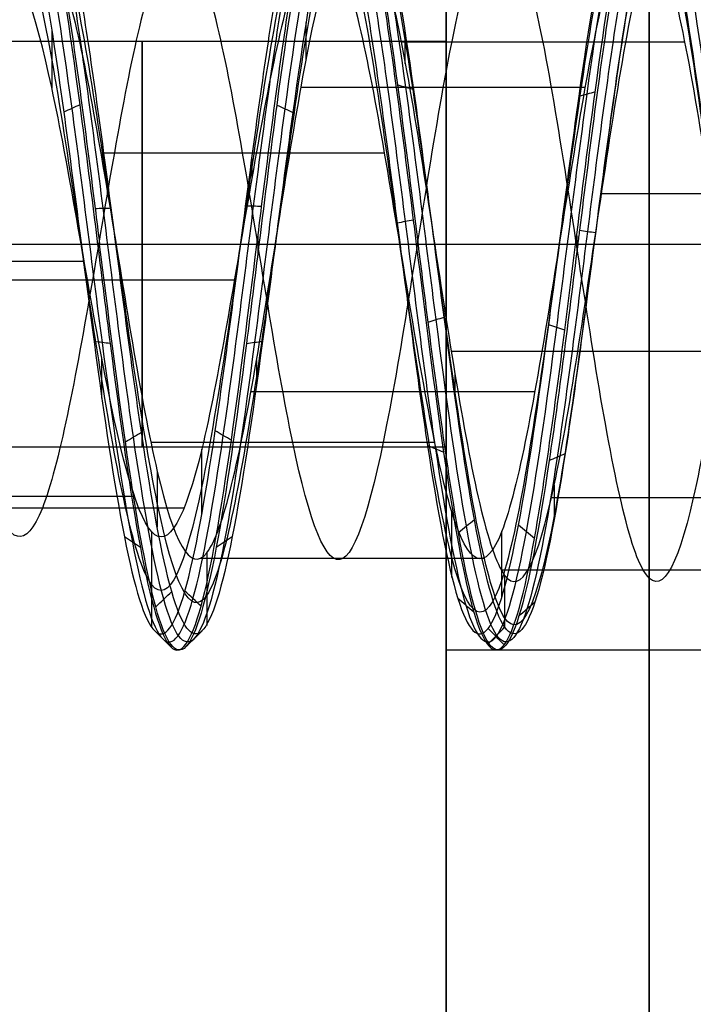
# Model space of a CAD drawing. Header units: millimetres. Extents: x -2170 to -1370, y -2706 to -2419.
# Tile 7 of 41: x -2160.73 to -2157.41, y -2470.73 to -2465.87. Entities that reach past the tile are written whole.
import ezdxf

# ---------------------------------------------------------------- set-up
doc = ezdxf.new("R2010")
doc.units = ezdxf.units.MM
doc.layers.add('Layer 01', color=7, linetype='Continuous', true_color=0x000000)

# ---------------------------------------------------------------- blocks, each defined once
blk = doc.blocks.new('Cabinet hook mounting Screw v2')
at = {"layer": 'Layer 01', "color": 253, "true_color": 0xa0a0a0}
for p, q in [((-2, 0, 6.8623), (-2, 0, 6.8521)), ((-2, 0, 5.2908), (-2, 0, 5.2862)), ((-2, 0, 5.2862), (-2, 0, 5.2806)), ((2, 0, 7.6482), (2, 0, 7.6378)), ((2, 0, 6.0765), (2, 0, 6.0663)), ((0, -2, 7.2554), (0, -2, 7.245)), ((0, -2, 5.6838), (0, -2, 5.6734))]:
    blk.add_line(p, q, dxfattribs=at)
at = {"layer": 'Layer 01', "color": 253, "true_color": 0xa0a0a0, "extrusion": (0, 0, -1)}
for centre, start, end in [((0, 0, -7.643), 178.811, 180), ((0, 0, -6.0715), 178.8243, 180), ((0, 0, -7.643), 180, 181.1918), ((0, 0, -6.0715), 180, 181.167)]:
    blk.add_arc(centre, 2, start, end, dxfattribs=at)
at = {"layer": 'Layer 01', "color": 253, "true_color": 0xa0a0a0}
for points, knots in [([(-2.0004, 0, 8.4339), (-2.0005, 0.0817, 8.4237), (-1.9717, 0.5608, 8.3637), (-1.5964, 1.3986, 8.2539), (-0.535, 2.0541, 8.1047), (0.7122, 1.9997, 7.9555), (1.7128, 1.2538, 7.8062), (1.9927, 0.4445, 7.7038), (2, 0.0234, 7.6511), (1.9999, 0, 7.6482)], [-13.180503, -13.180503, -13.180503, -13.180503, -12.923426, -11.671561, -10.419697, -9.167833, -7.915969, -6.664104, -6.590548, -6.590548, -6.590548, -6.590548]), ([(-0.0164, 1.9999, 4.9), (-0.204, 1.9981, 4.9235), (-0.7883, 1.9127, 4.9966), (-1.6425, 1.3449, 5.1192), (-1.9806, 0.516, 5.2263), (-2.0004, 0.0592, 5.2834), (-2.0004, 0, 5.2908)], [0, 0, 0, 0, 0.581548, 1.818506, 3.055464, 3.239093, 3.239093, 3.239093, 3.239093]), ([(2.0004, 0, 6.0663), (2.0005, 0.0623, 6.0741), (1.9794, 0.5228, 6.1317), (1.6354, 1.3533, 6.2392), (0.5907, 2.0396, 6.3887), (-0.6598, 2.0178, 6.5383), (-1.6806, 1.298, 6.6876), (-1.9873, 0.4779, 6.7923), (-2.0001, 0.0397, 6.8471), (-2.0001, 0, 6.8521)], [-6.59249, -6.59249, -6.59249, -6.59249, -6.396157, -5.14194, -3.887724, -2.633508, -1.379292, -0.125076, 0, 0, 0, 0]), ([(-1.9997, 0, 6.8623), (-1.9992, 0.2692, 6.8285), (-1.8642, 0.9369, 6.7451), (-1.1455, 1.7874, 6.612), (0.057, 2.1215, 6.4627), (1.2399, 1.7236, 6.3134), (1.8895, 0.866, 6.1848), (1.9994, 0.2337, 6.1058), (1.9997, 0, 6.0765)], [-13.180588, -13.180588, -13.180588, -13.180588, -12.333461, -11.08153, -9.829599, -8.577667, -7.325736, -6.590906, -6.590906, -6.590906, -6.590906]), ([(1.9999, 0, 7.6378), (1.9995, 0.2565, 7.6699), (1.8741, 0.9122, 7.7518), (1.1781, 1.7665, 7.8835), (-0.019, 2.1229, 8.0328), (-1.2111, 1.7442, 8.1824), (-1.8824, 0.8873, 8.3126), (-1.9994, 0.2442, 8.3929), (-1.9997, 0, 8.4235)], [-6.591233, -6.591233, -6.591233, -6.591233, -5.784304, -4.530268, -3.276232, -2.022196, -0.76816, 0, 0, 0, 0]), ([(-0.0978, 1.9976, 4.9), (-0.48, 1.9787, 4.9479), (-1.2482, 1.711, 5.0456), (-1.8894, 0.8677, 5.1721), (-1.9992, 0.2341, 5.2513), (-1.9994, 0, 5.2806)], [-3.155749, -3.155749, -3.155749, -3.155749, -1.9665, -0.727181, 0, 0, 0, 0]), ([(0.9948, -1.6885, 8.9998), (0.7477, -1.8335, 8.9633), (0.089, -2.0492, 8.8769), (-1, -1.8242, 8.7413), (-1.8539, -0.9449, 8.5917), (-2.0645, 0.2588, 8.4426), (-1.5613, 1.3747, 8.2933), (-0.5194, 2.0146, 8.144), (0.703, 1.9584, 7.9948), (1.6819, 1.2249, 7.8455), (2.0789, 0.068, 7.6963), (1.7585, -1.113, 7.547), (0.8283, -1.9073, 7.3977), (-0.3865, -2.045, 7.2485), (-1.4678, -1.4728, 7.0992), (-2.0434, -0.394, 6.95), (-1.9104, 0.8222, 6.8007), (-1.1186, 1.7544, 6.6515), (0.0608, 2.0791, 6.5022), (1.2191, 1.6863, 6.353), (1.9551, 0.7097, 6.2038), (2.0166, -0.5129, 6.0544), (1.3803, -1.5564, 5.9053), (0.2665, -2.0636, 5.7559), (-0.9388, -1.8561, 5.6067), (-1.8204, -1.0076, 5.4574), (-2.0721, 0.1886, 5.3083), (-1.6065, 1.3219, 5.1588), (-0.6695, 1.9412, 5.0217), (0.0336, 1.9814, 4.9341), (0.3263, 1.9324, 4.8963)], [-0.032106, -0.032106, -0.032106, -0.032106, 0.056468, 0.177139, 0.29781, 0.418481, 0.539153, 0.659824, 0.780495, 0.901166, 1.021837, 1.142508, 1.263179, 1.38385, 1.504521, 1.625192, 1.745863, 1.866534, 1.987205, 2.107877, 2.228548, 2.349219, 2.46989, 2.590561, 2.711232, 2.831903, 2.952574, 3.073245, 3.193916, 3.285579, 3.285579, 3.285579, 3.285579]), ([(-0.3829, 1.9218, 4.8967), (-0.6575, 1.8667, 4.9324), (-1.2871, 1.5948, 5.018), (-1.9553, 0.7114, 5.153), (-2.016, -0.5146, 5.3029), (-1.379, -1.5578, 5.4519), (-0.2605, -2.0645, 5.6019), (0.9444, -1.854, 5.751), (1.8245, -1.0002, 5.9006), (2.0712, 0.1991, 6.05), (1.5995, 1.3301, 6.1995), (0.5741, 2.0002, 6.349), (-0.6514, 1.9759, 6.4986), (-1.6501, 1.268, 6.6479), (-2.0767, 0.1187, 6.7975), (-1.7845, -1.0708, 6.9469), (-0.8723, -1.8884, 7.0964), (0.3417, -2.0528, 7.2459), (1.4369, -1.5038, 7.3953), (2.0348, -0.4352, 7.5448), (1.9267, 0.7857, 7.6943), (1.1504, 1.734, 7.8438), (-0.0237, 2.0804, 7.9932), (-1.191, 1.7064, 8.1427), (-1.9441, 0.7403, 8.2922), (-2.0241, -0.4825, 8.4417), (-1.4025, -1.5372, 8.5911), (-0.2924, -2.0601, 8.7408), (0.8086, -1.885, 8.8768), (1.3491, -1.4495, 8.9633), (1.5292, -1.2254, 8.9999)], [-0.03485, -0.03485, -0.03485, -0.03485, 0.051762, 0.172611, 0.29346, 0.414309, 0.535158, 0.656007, 0.776856, 0.897705, 1.018554, 1.139403, 1.260252, 1.381101, 1.50195, 1.622799, 1.743649, 1.864498, 1.985347, 2.106196, 2.227045, 2.347894, 2.468743, 2.589592, 2.710441, 2.83129, 2.952139, 3.072988, 3.193837, 3.282633, 3.282633, 3.282633, 3.282633]), ([(-0.4506, -1.8662, 8.6762), (-0.8709, -1.7568, 8.6197), (-1.8207, -1.1471, 8.4811), (-2.1048, 0.7289, 8.2603), (-0.5502, 2.138, 8.0137), (1.4657, 1.6239, 7.7672), (2.1429, -0.3224, 7.5206), (0.9058, -1.9463, 7.274), (-1.1122, -1.8125, 7.0274), (-2.1049, -0.0727, 6.7809), (-1.211, 1.6984, 6.5343), (0.7402, 1.9284, 6.2877), (1.9967, 0.4431, 6.0412), (1.4573, -1.4061, 5.7946), (-0.3641, -1.9714, 5.548), (-1.826, -0.7768, 5.3015), (-1.6389, 1.0824, 5.0549), (-0.0023, 1.9438, 4.8083), (1.6025, 1.0639, 4.5617), (1.7531, -0.7409, 4.3152), (0.3464, -1.8508, 4.0686), (-1.3374, -1.2965, 3.822), (-1.7994, 0.3948, 3.5755), (-1.0202, 1.2848, 3.4073), (-0.52, 1.4598, 3.3213), (-0.4976, 1.467, 3.3175)], [8.092076, 8.092076, 8.092076, 8.092076, 8.769029, 9.754912, 10.740795, 11.726677, 12.71256, 13.698442, 14.684325, 15.670208, 16.65609, 17.641973, 18.627856, 19.613738, 20.599621, 21.585503, 22.571386, 23.557269, 24.543151, 25.529034, 26.514917, 27.500799, 28.486682, 29.472564, 29.518286, 29.518286, 29.518286, 29.518286]), ([(0.6966, -1.7892, 9), (0.5296, -1.854, 8.9764), (-0.0213, -1.9861, 8.9033), (-0.9842, -1.7847, 8.7808), (-1.8185, -0.9211, 8.6312), (-2.0218, 0.2586, 8.4821), (-1.5261, 1.3506, 8.3328), (-0.5038, 1.9749, 8.1835), (0.6935, 1.9168, 8.0343), (1.6508, 1.1958, 7.885), (2.0369, 0.0615, 7.7358), (1.72, -1.0948, 7.5865), (0.8068, -1.8706, 7.4372), (-0.3837, -2.0025, 7.288), (-1.4416, -1.4393, 7.1387), (-2.0028, -0.381, 6.9895), (-1.8696, 0.8102, 6.8402), (-1.0916, 1.7215, 6.691), (0.0646, 2.0367, 6.5417), (1.1985, 1.649, 6.3925), (1.9171, 0.6905, 6.2433), (1.9743, -0.5075, 6.0939), (1.3484, -1.5282, 5.9448), (0.256, -2.0224, 5.7954), (-0.9244, -1.8161, 5.6462), (-1.7859, -0.9826, 5.4969), (-2.0295, 0.1899, 5.3478), (-1.5707, 1.299, 5.1983), (-0.571, 1.9561, 5.0493), (0.2279, 1.9448, 4.9497), (0.5924, 1.8263, 4.9001)], [0, 0, 0, 0, 0.565106, 1.771078, 2.97705, 4.183023, 5.388995, 6.594967, 7.800939, 9.006911, 10.212884, 11.418856, 12.624828, 13.8308, 15.036772, 16.242744, 17.448717, 18.654689, 19.860661, 21.066633, 22.272605, 23.478578, 24.68455, 25.890522, 27.096494, 28.302466, 29.508439, 30.714411, 31.920383, 33.126353, 33.126353, 33.126353, 33.126353]), ([(-0.6975, 1.7888, 4.9001), (-0.8501, 1.7293, 4.9217), (-1.3342, 1.4672, 4.9929), (-1.9174, 0.6922, 5.1136), (-1.9738, -0.5091, 5.2635), (-1.3472, -1.5296, 5.4125), (-0.2501, -2.0233, 5.5624), (0.9298, -1.814, 5.7115), (1.7899, -0.9754, 5.8612), (2.0287, 0.2002, 6.0106), (1.5638, 1.3071, 6.1601), (0.5575, 1.9611, 6.3096), (-0.643, 1.9342, 6.4591), (-1.6197, 1.2383, 6.6084), (-2.0349, 0.1112, 6.7581), (-1.7457, -1.0535, 6.9075), (-0.85, -1.8522, 7.0569), (0.3398, -2.0103, 7.2065), (1.4115, -1.4698, 7.3559), (1.9946, -0.4214, 7.5054), (1.8856, 0.7745, 7.6549), (1.1228, 1.7017, 7.8044), (-0.0283, 2.0382, 7.9537), (-1.1711, 1.6689, 8.1033), (-1.9065, 0.7205, 8.2528), (-1.9819, -0.4777, 8.4023), (-1.3703, -1.5095, 8.5516), (-0.2814, -2.019, 8.7014), (0.9013, -1.8279, 8.8505), (1.4833, -1.2785, 8.9503), (1.6718, -0.9441, 9)], [0, 0, 0, 0, 0.517154, 1.725037, 2.93292, 4.140803, 5.348686, 6.556569, 7.764452, 8.972335, 10.180218, 11.388101, 12.595984, 13.803867, 15.01175, 16.219633, 17.427516, 18.635399, 19.843282, 21.051165, 22.259048, 23.466931, 24.674814, 25.882697, 27.09058, 28.298463, 29.506346, 30.714229, 31.922112, 33.129993, 33.129993, 33.129993, 33.129993]), ([(-0.5267, -1.0952, 2.3379), (-0.3648, -1.1892, 2.3765), (-0.1809, -1.2464, 2.4142), (0.3454, -1.2824, 2.5186), (0.689, -1.1631, 2.5836), (1.0766, -0.8203, 2.6806), (1.1845, -0.6781, 2.7131), (1.426, -0.1839, 2.8137), (1.4569, 0.622, 2.9466), (0.9118, 1.2162, 3.0744), (0.394, 1.4622, 3.1705), (0.2006, 1.511, 3.2029), (-0.2563, 1.5342, 3.278), (-0.7768, 1.4252, 3.3618), (-1.5977, 0.7299, 3.5267), (-1.716, -0.1316, 3.6463), (-1.4617, -0.8291, 3.7581), (-1.3475, -1.0182, 3.7906), (-0.9984, -1.4008, 3.8675), (-0.4779, -1.7296, 3.9551), (0.6062, -1.7781, 4.1061), (1.3986, -1.2332, 4.2328), (1.8038, -0.4209, 4.3579), (1.875, 0.3476, 4.4609), (1.5119, 1.2028, 4.583), (0.7917, 1.7874, 4.7036), (0.1853, 1.9125, 4.783), (-0.3138, 1.8948, 4.8486), (-0.5102, 1.8568, 4.8744), (-0.6975, 1.7888, 4.9001)], [0, 0, 0, 0, 0.604061, 0.604061, 1.688642, 1.688642, 2.250316, 2.250316, 3.434151, 4.617986, 4.617986, 5.238498, 5.238498, 6.053286, 6.868073, 8.497649, 8.497649, 9.178893, 9.178893, 10.108666, 11.038439, 12.433098, 12.897984, 13.827757, 14.757529, 15.687302, 16.617075, 16.617075, 17.230004, 17.230004, 17.230004, 17.230004]), ([(1.1206, 1.5592, 7.9654), (1.5071, 1.2704, 7.9025), (2.1509, 0.2693, 7.758), (1.5638, -1.5745, 7.532), (-0.4288, -2.1569, 7.2874), (-2.0102, -0.841, 7.0427), (-1.8035, 1.1868, 6.7981), (-0.0225, 2.1387, 6.5534), (1.7451, 1.2016, 6.3087), (1.9526, -0.7692, 6.0641), (0.4481, -2.0297, 5.8194), (-1.4196, -1.4906, 5.5748), (-2.0095, 0.3418, 5.3301), (-0.8304, 1.8396, 5.0854), (1.0517, 1.6991, 4.8408), (1.9767, 0.0757, 4.5961), (1.1548, -1.5812, 4.3515), (-0.66, -1.8221, 4.1068), (-1.8605, -0.4652, 3.8621), (-1.5266, 0.8215, 3.6807), (-1.0371, 1.2433, 3.5809), (-0.9399, 1.3101, 3.5626)], [5.336443, 5.336443, 5.336443, 5.336443, 6.090741, 7.068986, 8.047231, 9.025476, 10.003721, 10.981966, 11.960211, 12.938455, 13.9167, 14.894945, 15.87319, 16.851435, 17.82968, 18.807925, 19.786169, 20.764414, 21.742659, 22.720904, 22.94043, 22.94043, 22.94043, 22.94043]), ([(0.2338, -1.3155, 2.6654), (0.6148, -1.2498, 2.7383), (1.375, -0.7426, 2.8925), (1.4456, 0.7019, 3.1282), (0.2292, 1.6119, 3.3729), (-1.2235, 1.1042, 3.6176), (-1.6177, -0.4026, 3.8622), (-0.5756, -1.5853, 4.1069), (1.0063, -1.3785, 4.3515), (1.7262, 0.0661, 4.5962), (0.9204, 1.4864, 4.8408), (-0.7267, 1.6123, 5.0855), (-1.7625, 0.3013, 5.3301), (-1.2475, -1.308, 5.5748), (0.3932, -1.7846, 5.8195), (1.7191, -0.6776, 6.0641), (1.5391, 1.0594, 6.3088), (-0.0191, 1.8887, 6.5534), (-1.5938, 1.0502, 6.7981), (-1.7794, -0.7432, 7.0427), (-0.3807, -1.9107, 7.2874), (1.3867, -1.397, 7.5321), (1.9534, 0.374, 7.7767), (0.7883, 1.8479, 8.0214), (-1.1026, 1.7027, 8.266), (-2.0499, 0.0368, 8.5107), (-1.1832, -1.6968, 8.7553), (0.1028, -1.8629, 8.9184), (0.6454, -1.6578, 9)], [-44.809196, -44.809196, -44.809196, -44.809196, -43.26802, -41.537299, -39.806578, -38.075857, -36.345137, -34.614416, -32.883695, -31.152974, -29.422253, -27.691533, -25.960812, -24.230091, -22.49937, -20.768649, -19.037929, -17.307208, -15.576487, -13.845766, -12.115046, -10.384325, -8.653604, -6.922883, -5.192162, -3.461442, -1.730721, 0, 0, 0, 0]), ([(0.5924, 1.8263, 4.9001), (0.9131, 1.7134, 4.8558), (1.4911, 1.3139, 4.7669), (1.9298, 0.3552, 4.6319), (1.8062, -0.6912, 4.495), (1.3712, -1.2419, 4.4024), (0.904, -1.5755, 4.323), (0.6873, -1.6736, 4.2906), (0.1906, -1.7887, 4.2192), (-0.3702, -1.7867, 4.1423), (-1.122, -1.4055, 4.0249), (-1.6154, -0.7227, 3.9058), (-1.7374, 0.1104, 3.7848), (-1.4519, 0.9017, 3.6618), (-0.8247, 1.4608, 3.5365), (-0.0034, 1.6423, 3.4086), (0.5307, 1.4771, 3.3217), (0.9275, 1.2249, 3.2451), (1.0731, 1.0861, 3.2126), (1.3223, 0.73, 3.1404), (1.4967, 0.2842, 3.0619), (1.4007, -0.6779, 2.9007), (0.8184, -1.2022, 2.7756), (0.3191, -1.3043, 2.6813), (0.2765, -1.311, 2.6733), (0.2338, -1.3155, 2.6654)], [0, 0, 0, 0, 1.04672, 2.094402, 3.142085, 4.189768, 4.189768, 4.918703, 4.918703, 5.768754, 6.618805, 7.468855, 8.318906, 9.168957, 10.019008, 10.869059, 11.719109, 11.719109, 12.344788, 12.344788, 13.084095, 13.823402, 15.302015, 15.302015, 15.438838, 15.438838, 15.438838, 15.438838]), ([(-1.1346, 1.3075, 9), (-1.0631, 1.3696, 8.9863), (-0.5271, 1.7614, 8.8903), (0.8567, 1.8221, 8.712), (1.9731, 0.2868, 8.4651), (1.3126, -1.4738, 8.2182), (-0.5013, -1.8876, 7.9713), (-1.8322, -0.6153, 7.7244), (-1.5069, 1.1775, 7.4775), (0.1508, 1.886, 7.2306), (1.6392, 0.9035, 6.9836), (1.6392, -0.8607, 6.7367), (0.1829, -1.8219, 6.4898), (-1.4039, -1.1436, 6.2429), (-1.7085, 0.5354, 5.996), (-0.4889, 1.7012, 5.7491), (1.1371, 1.3298, 5.5022), (1.7161, -0.2137, 5.2553), (0.7581, -1.5317, 5.0084), (-0.8503, -1.459, 4.7615), (-1.6658, -0.0932, 4.5146), (-0.9834, 1.3225, 4.2677), (0.5549, 1.5302, 4.0208), (1.563, 0.3753, 3.7739), (1.1594, -1.0837, 3.527), (-0.2622, -1.5446, 3.2801), (-1.4149, -0.624, 3.0332), (-1.2832, 0.8259, 2.7863), (-0.0176, 1.5057, 2.5394), (0.9029, 1.0091, 2.3572), (1.1317, 0.5605, 2.2574), (1.1632, 0.4783, 2.2398)], [3.996814, 3.996814, 3.996814, 3.996814, 4.161187, 5.14841, 6.135634, 7.122857, 8.11008, 9.097303, 10.084527, 11.07175, 12.058973, 13.046197, 14.03342, 15.020643, 16.007866, 16.99509, 17.982313, 18.969536, 19.95676, 20.943983, 21.931206, 22.91843, 23.905653, 24.892876, 25.880099, 26.867323, 27.854546, 28.841769, 29.828993, 30.816216, 31.026665, 31.026665, 31.026665, 31.026665]), ([(1.4638, -0.8267, 9), (1.1872, -1.3049, 8.9178), (0.1345, -1.9537, 8.7534), (-1.5418, -1.1767, 8.5068), (-1.8118, 0.6288, 8.2602), (-0.472, 1.8387, 8.0137), (1.2591, 1.3936, 7.7671), (1.8367, -0.277, 7.5205), (0.7745, -1.6656, 7.2739), (-0.9508, -1.5475, 7.0273), (-1.7952, -0.0604, 6.7807), (-1.0301, 1.4475, 6.5342), (0.6305, 1.6396, 6.2876), (1.6949, 0.3757, 6.0411), (1.234, -1.1911, 5.7945), (-0.3085, -1.6658, 5.5479), (-1.541, -0.6537, 5.3013), (-1.3795, 0.9137, 5.0547), (-0.0004, 1.6351, 4.8081), (1.3456, 0.8926, 4.5616), (1.4679, -0.6203, 4.315), (0.2889, -1.5455, 4.0684), (-1.1152, -1.0788, 3.8218), (-1.4961, 0.3309, 3.5752), (-0.5437, 1.4125, 3.3287), (0.8651, 1.2174, 3.0821), (1.4712, -0.0469, 2.8355), (0.7623, -1.2352, 2.5889), (-0.1562, -1.2758, 2.423), (-0.5199, -1.0986, 2.3392), (-0.5267, -1.0952, 2.3379)], [-43.985494, -43.985494, -43.985494, -43.985494, -42.35754, -40.729587, -39.101633, -37.473679, -35.845726, -34.217772, -32.589818, -30.961864, -29.333911, -27.705957, -26.078003, -24.450049, -22.822096, -21.194142, -19.566188, -17.938235, -16.310281, -14.682327, -13.054373, -11.42642, -9.798466, -8.170512, -6.542559, -4.914605, -3.286651, -1.658697, -0.030744, 0, 0, 0, 0]), ([(1.9997, 0, 6.0765), (1.9999, -0.1645, 6.056), (1.9324, -0.727, 5.9857), (1.4123, -1.5846, 5.8657), (0.2771, -2.1049, 5.7164), (-0.9533, -1.8962, 5.5672), (-1.8103, -1.0753, 5.4252), (-2, -0.3387, 5.3332), (-2.0004, 0, 5.2908)], [-6.590906, -6.590906, -6.590906, -6.590906, -6.073804, -4.821873, -3.569941, -2.31801, -1.066079, 0, 0, 0, 0]), ([(-2.0001, 0, 6.8521), (-1.9997, -0.3587, 6.8969), (-1.7927, -1.116, 6.9916), (-0.8948, -1.9248, 7.1361), (0.3436, -2.0955, 7.2856), (1.4625, -1.5381, 7.435), (1.9438, -0.6827, 7.5524), (2.0001, -0.1421, 7.62), (1.9999, 0, 7.6378)], [-13.183463, -13.183463, -13.183463, -13.183463, -12.054485, -10.800449, -9.546412, -8.292376, -7.03834, -6.591233, -6.591233, -6.591233, -6.591233]), ([(1.9999, 0, 7.6482), (1.9997, -0.3744, 7.6013), (1.7781, -1.1471, 7.5047), (0.8497, -1.9438, 7.3584), (-0.3893, -2.0873, 7.2092), (-1.4939, -1.5062, 7.0599), (-1.9507, -0.6549, 6.9444), (-2, -0.1286, 6.8785), (-1.9997, 0, 6.8623)], [-6.590548, -6.590548, -6.590548, -6.590548, -5.41224, -4.160376, -2.908512, -1.656648, -0.404783, 0, 0, 0, 0]), ([(-1.9994, 0, 5.2806), (-1.9996, -0.1649, 5.3012), (-1.9318, -0.7286, 5.3717), (-1.411, -1.5861, 5.4916), (-0.2709, -2.106, 5.6415), (0.959, -1.8941, 5.7906), (1.8123, -1.0705, 5.9325), (1.9998, -0.3359, 6.0243), (2.0004, 0, 6.0663)], [-13.185532, -13.185532, -13.185532, -13.185532, -12.667238, -11.413021, -10.158805, -8.904589, -7.650373, -6.59249, -6.59249, -6.59249, -6.59249])]:
    blk.add_open_spline(points, degree=3, knots=knots, dxfattribs=at)
for points, degree in [([(1.309, 0.9073, 6.3087), (1.3987, 0.9695, 6.3087), (1.4883, 1.0316, 6.3087), (1.578, 1.0937, 6.3087)], 3), ([(-1.3619, 0.8903, 6.7981), (-1.4437, 0.9438, 6.7981), (-1.5255, 0.9973, 6.7981), (-1.6074, 1.0508, 6.7981)], 3), ([(-1.606, 1.0529, 5.0549), (-1.4627, 0.959, 5.0549), (-1.3194, 0.8651, 5.0549), (-1.1761, 0.7711, 5.0549)], 3), ([(-1.2848, 0.9968, 8.1777), (-1.2848, 0.9968, 7.711), (-1.2848, 0.9968, 7.2444), (-1.2848, 0.9968, 6.7778)], 3), ([(-1.839, 0.7861, 6.7613), (-1.8133, 0.7786, 6.7877), (-1.7876, 0.7711, 6.8141), (-1.7619, 0.7635, 6.8404)], 3), ([(1.3911, 0.7733, 7.6839), (1.3911, 0.7733, 7.2172), (1.3911, 0.7733, 6.7506), (1.3911, 0.7733, 6.284)], 3), ([(1.8542, 0.7508, 7.734), (1.8284, 0.7438, 7.7076), (1.8025, 0.7368, 7.6812), (1.7767, 0.7297, 7.6549)], 3), ([(-1.8784, 0.6879, 5.1928), (-1.8545, 0.6758, 5.1664), (-1.8306, 0.6637, 5.1401), (-1.8067, 0.6516, 5.1137)], 3), ([(1.8784, 0.6868, 6.1643), (1.8545, 0.6747, 6.1907), (1.8306, 0.6626, 6.2171), (1.8067, 0.6505, 6.2435)], 3), ([(-1.4544, 0.4499, 6.6962), (-1.4544, 0.4499, 6.2296), (-1.4544, 0.4499, 5.763), (-1.4544, 0.4499, 5.2963)], 3), ([(1.8733, 0.4221, 6.0412), (1.7288, 0.3896, 6.0412), (1.5842, 0.357, 6.0412), (1.4396, 0.3244, 6.0412)], 3), ([(1.6646, 0.3242, 7.7767), (1.7385, 0.3386, 7.7767), (1.8124, 0.353, 7.7767), (1.8863, 0.3674, 7.7767)], 3), ([(-1.5032, 0.2508, 5.3301), (-1.6349, 0.2727, 5.3301), (-1.7665, 0.2947, 5.3301), (-1.8981, 0.3166, 5.3301)], 3), ([(1.677, 0.2492, 9), (1.677, 0.2492, 8.5885), (1.677, 0.2492, 8.177), (1.677, 0.2492, 7.7654)], 3), ([(-1.9927, 0.1769, 5.2686), (-1.9658, 0.1777, 5.2951), (-1.939, 0.1785, 5.3215), (-1.9121, 0.1793, 5.348)], 3), ([(1.9918, 0.1867, 6.0897), (1.965, 0.1874, 6.0633), (1.9382, 0.1881, 6.037), (1.9114, 0.1887, 6.0106)], 3), ([(-1.9966, 0.1191, 6.8372), (-1.9702, 0.1144, 6.8108), (-1.9439, 0.1096, 6.7844), (-1.9175, 0.1049, 6.758)], 3), ([(1.9989, 0.0701, 7.6569), (1.9725, 0.066, 7.6832), (1.946, 0.0619, 7.7096), (1.9196, 0.0578, 7.7359)], 3), ([(-2.0004, 0, 5.2908), (-1.9999, 0, 5.2857), (-1.9994, 0, 5.2806)], 2), ([(-1.9997, 0, 6.8623), (-1.9999, 0, 6.8572), (-2.0001, 0, 6.8521)], 2), ([(-1.9229, -0.0725, 6.7809), (-1.7908, -0.0675, 6.7809), (-1.6587, -0.0625, 6.7809), (-1.5267, -0.0575, 6.7809)], 3), ([(-1.4161, -0.0849, 5.2148), (-1.4161, -0.0849, 4.7481), (-1.4161, -0.0849, 4.2815), (-1.4161, -0.0849, 3.8149)], 3), ([(1.46, -0.1761, 5.9555), (1.46, -0.1761, 5.4889), (1.46, -0.1761, 5.0222), (1.46, -0.1761, 4.5556)], 3), ([(1.9013, -0.2801, 7.5206), (1.7885, -0.2635, 7.5206), (1.6757, -0.2469, 7.5206), (1.5629, -0.2302, 7.5206)], 3), ([(-1.9634, -0.3834, 6.9106), (-1.9379, -0.3752, 6.937), (-1.9124, -0.367, 6.9633), (-1.8869, -0.3588, 6.9897)], 3), ([(1.9553, -0.423, 7.5845), (1.9299, -0.4143, 7.5581), (1.9046, -0.4055, 7.5317), (1.8793, -0.3968, 7.5054)], 3), ([(-1.9397, -0.4893, 5.3424), (-1.9131, -0.4859, 5.3161), (-1.8866, -0.4824, 5.2897), (-1.86, -0.479, 5.2633)], 3), ([(1.94, -0.4882, 6.0149), (1.9134, -0.4847, 6.0414), (1.8868, -0.4813, 6.0678), (1.8602, -0.4779, 6.0942)], 3), ([(-1.5562, -0.5285, 8.4246), (-1.5562, -0.5285, 7.958), (-1.5562, -0.5285, 7.4913), (-1.5562, -0.5285, 7.0247)], 3), ([(-1.7648, -0.7578, 5.3015), (-1.6126, -0.6924, 5.3015), (-1.4604, -0.6271, 5.3015), (-1.3082, -0.5617, 5.3015)], 3), ([(1.4677, -0.5729, 6.0641), (1.5749, -0.6147, 6.0641), (1.682, -0.6566, 6.0641), (1.7892, -0.6984, 6.0641)], 3), ([(-1.515, -0.6391, 7.0427), (-1.5998, -0.675, 7.0427), (-1.6847, -0.7108, 7.0427), (-1.7696, -0.7466, 7.0427)], 3), ([(1.3965, -0.7268, 7.437), (1.3965, -0.7268, 6.9703), (1.3965, -0.7268, 6.5037), (1.3965, -0.7268, 6.0371)], 3), ([(1.7517, -0.9661, 5.9403), (1.7299, -0.9505, 5.9139), (1.7081, -0.9349, 5.8875), (1.6864, -0.9193, 5.8611)], 3), ([(-1.7479, -0.9732, 5.4179), (-1.7262, -0.9574, 5.4443), (-1.7044, -0.9417, 5.4708), (-1.6827, -0.9259, 5.4972)], 3), ([(-1.718, -1.0252, 6.9866), (-1.6935, -1.0143, 6.9602), (-1.6691, -1.0034, 6.9339), (-1.6446, -0.9925, 6.9075)], 3), ([(-1.1902, -0.9768, 6.9431), (-1.1902, -0.9768, 6.4765), (-1.1902, -0.9768, 6.0099), (-1.1902, -0.9768, 5.5432)], 3), ([(1.386, -1.3285, 5.7946), (1.2749, -1.2221, 5.7946), (1.1639, -1.1157, 5.7946), (1.0528, -1.0092, 5.7946)], 3), ([(1.693, -1.0657, 7.5076), (1.6688, -1.0542, 7.5339), (1.6447, -1.0428, 7.5603), (1.6205, -1.0313, 7.5866)], 3), ([(-1.0594, -1.1194, 5.5748), (-1.1463, -1.2112, 5.5748), (-1.2332, -1.3031, 5.5748), (-1.3201, -1.3949, 5.5748)], 3), ([(1.1864, -1.1875, 7.532), (1.2437, -1.2448, 7.532), (1.3009, -1.3022, 7.532), (1.3582, -1.3595, 7.532)], 3), ([(-0.7181, -1.2435, 5.4617), (-0.7181, -1.2435, 4.995), (-0.7181, -1.2435, 4.5284), (-0.7181, -1.2435, 4.0618)], 3), ([(1.1204, -1.2493, 8.9184), (1.1204, -1.2493, 8.4518), (1.1204, -1.2493, 7.9852), (1.1204, -1.2493, 7.5185)], 3), ([(0.6497, -1.2999, 5.7086), (0.6497, -1.2999, 5.242), (0.6497, -1.2999, 4.7753), (0.6497, -1.2999, 4.3087)], 3), ([(-1.4081, -1.4199, 7.0599), (-1.3917, -1.3988, 7.0862), (-1.3752, -1.3777, 7.1126), (-1.3588, -1.3566, 7.1389)], 3), ([(-1.0004, -1.642, 7.0274), (-0.9349, -1.5345, 7.0274), (-0.8695, -1.427, 7.0274), (-0.804, -1.3194, 7.0274)], 3), ([(1.3782, -1.4495, 7.435), (1.3621, -1.4281, 7.4086), (1.3461, -1.4066, 7.3823), (1.3301, -1.3852, 7.3559)], 3), ([(-1.3289, -1.4951, 5.4917), (-1.3089, -1.4773, 5.4654), (-1.2888, -1.4596, 5.439), (-1.2688, -1.4418, 5.4126)], 3), ([(-0.3426, -1.8897, 5.548), (-0.3141, -1.7325, 5.548), (-0.2856, -1.5752, 5.548), (-0.2571, -1.418, 5.548)], 3), ([(0.8165, -1.7403, 7.274), (0.7655, -1.6317, 7.274), (0.7146, -1.5231, 7.274), (0.6636, -1.4145, 7.274)], 3), ([(1.3307, -1.4936, 5.8658), (1.3106, -1.4758, 5.8922), (1.2905, -1.458, 5.9186), (1.2705, -1.4402, 5.945)], 3), ([(0.1611, -1.5487, 7.19), (0.1611, -1.5487, 6.7234), (0.1611, -1.5487, 6.2568), (0.1611, -1.5487, 5.7902)], 3), ([(0.3407, -1.5207, 5.8194), (0.3674, -1.64, 5.8194), (0.3942, -1.7594, 5.8194), (0.4209, -1.8788, 5.8194)], 3), ([(-0.4208, -1.6065, 8.6715), (-0.4208, -1.6065, 8.2049), (-0.4208, -1.6065, 7.7382), (-0.4208, -1.6065, 7.2716)], 3), ([(-0.3192, -1.6305, 7.2874), (-0.336, -1.7162, 7.2874), (-0.3527, -1.8019, 7.2874), (-0.3695, -1.8876, 7.2874)], 3), ([(-0.8985, -1.787, 5.5672), (-0.8894, -1.7618, 5.5936), (-0.8803, -1.7366, 5.62), (-0.8711, -1.7113, 5.6465)], 3), ([(-0.8432, -1.8138, 7.1361), (-0.8291, -1.791, 7.1097), (-0.815, -1.7682, 7.0833), (-0.801, -1.7455, 7.0569)], 3), ([(0.9041, -1.7846, 5.7907), (0.8949, -1.7595, 5.7644), (0.8857, -1.7343, 5.738), (0.8765, -1.7091, 5.7116)], 3), ([(0.8011, -1.8323, 7.3583), (0.7876, -1.8093, 7.3847), (0.7741, -1.7862, 7.411), (0.7605, -1.7631, 7.4374)], 3), ([(-0.3669, -1.9666, 7.2091), (-0.3651, -1.9399, 7.2355), (-0.3634, -1.9132, 7.2618), (-0.3616, -1.8865, 7.2882)], 3), ([(-0.2559, -1.984, 5.6414), (-0.2494, -1.9581, 5.615), (-0.2428, -1.9321, 5.5886), (-0.2363, -1.9061, 5.5623)], 3), ([(0.2611, -1.9834, 5.7165), (0.2545, -1.9574, 5.7429), (0.2479, -1.9314, 5.7693), (0.2413, -1.9054, 5.7957)], 3), ([(0.3237, -1.9742, 7.2856), (0.3225, -1.9474, 7.2592), (0.3213, -1.9206, 7.2328), (0.3201, -1.8939, 7.2064)], 3)]:
    blk.add_open_spline(points, degree=degree, dxfattribs=at)
blk = doc.blocks.new('Cabinet Mount Hook v2')
at = {"layer": 'Layer 01', "color": 253, "true_color": 0xa0a0a0}
for p, q in [((-30, 2), (17.19, 2)), ((-20, 0, -4.5), (-20, 2, -4.5)), ((-18, 0, -2.5), (-18, 2, -2.5)), ((-18, 0, -6.5), (-18, 2, -6.5)), ((17.19, 1, -12.5), (-30, 1, -12.5)), ((-30, 1, 12.5), (30, 1, 12.5))]:
    blk.add_line(p, q, dxfattribs=at)
at = {"layer": 'Layer 01', "color": 253, "true_color": 0xa0a0a0, "extrusion": (0, -1, 0)}
blk.add_circle((-18, -4.5, -2), 2, dxfattribs=at)
at = {"layer": 'Layer 01', "color": 253, "true_color": 0xa0a0a0, "extrusion": (0, 1, 0)}
blk.add_circle((18, -4.5, 1), 2, dxfattribs=at)
at = {"layer": 'Layer 01', "color": 253, "true_color": 0xa0a0a0}
for points in [[(-30, 2, -12.5), (-6.405, 2, -12.5), (17.19, 2, -12.5)], [(30, 2, 12.5), (0, 2, 12.5), (-30, 2, 12.5)]]:
    blk.add_open_spline(points, degree=2, dxfattribs=at)

msp = doc.modelspace()

# ---------------------------------------------------------------- linework, layer by layer
at = {"layer": 'Layer 01', "color": 253, "true_color": 0xa0a0a0}
for p, q in [((-2158.6262, -2465.9796, 652), (-2161.6262, -2465.9796, 652)), ((-2158.6262, -2465.9796, 844), (-2161.6262, -2465.9796, 844)), ((-2158.6262, -2466.9796, 653), (-2161.6262, -2466.9796, 653)), ((-2158.6262, -2466.9796, 651), (-2161.6262, -2466.9796, 651)), ((-2158.6262, -2466.9796, 845), (-2161.6262, -2466.9796, 845)), ((-2158.6262, -2466.9796, 843), (-2161.6262, -2466.9796, 843)), ((-2158.6262, -2467.9796, 652), (-2161.6262, -2467.9796, 652)), ((-2158.6262, -2467.9796, 844), (-2161.6262, -2467.9796, 844))]:
    msp.add_line(p, q, dxfattribs=at)
at = {"layer": 'Layer 01', "color": 253, "true_color": 0xa0a0a0, "extrusion": (-1, 0, 0)}
for centre in [(2466.9796, 652, 2160.1262), (2466.9796, 844, 2160.1262), (2466.9796, 652, 2158.6262), (2466.9796, 844, 2158.6262)]:
    msp.add_circle(centre, 1, dxfattribs=at)
at = {"layer": 'Layer 01', "color": 253, "true_color": 0xa0a0a0}
for points in [[(-2158.6262, -2439.4796, 861), (-2158.6262, -2459.2296, 861), (-2158.6262, -2478.9796, 861)], [(-2158.6262, -2478.9796, 836), (-2158.6262, -2459.2296, 836), (-2158.6262, -2439.4796, 836)], [(-2158.6262, -2439.4796, 669), (-2158.6262, -2459.2296, 669), (-2158.6262, -2478.9796, 669)], [(-2158.6262, -2478.9796, 644), (-2158.6262, -2459.2296, 644), (-2158.6262, -2439.4796, 644)]]:
    msp.add_open_spline(points, degree=2, dxfattribs=at)

# ---------------------------------------------------------------- block references
at = {"layer": 'Layer 01'}
for p, rotation in [((-2156.6262, -2448.9796, 656.5), 89.99999999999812), ((-2156.6262, -2448.9796, 848.5), 90)]:
    msp.add_blockref('Cabinet Mount Hook v2', p, dxfattribs=dict(at, rotation=rotation))
at = {"layer": 'Layer 01', "extrusion": (1, -3.46945e-16, -3.75779e-32), "rotation": 270}
msp.add_blockref('Cabinet hook mounting Screw v2', (-2466.9796, 651, -2165.6262), dxfattribs=at)
at = {"layer": 'Layer 01', "extrusion": (1, 4.16334e-17, 2.17445e-33), "rotation": 270}
msp.add_blockref('Cabinet hook mounting Screw v2', (-2466.9796, 844, -2165.6262), dxfattribs=at)

doc.saveas('drawing.dxf')
